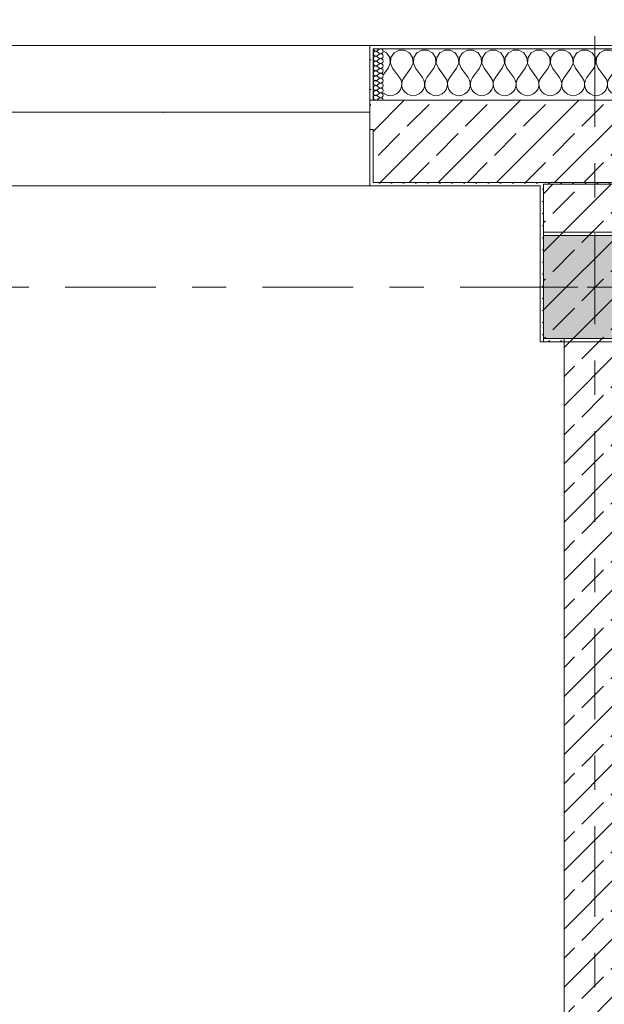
# Model space of a CAD drawing. Header units: metres. Extents: x -3.6 to 84.5, y -11 to 16.8.
# Tile 82 of 256: x 13.3 to 15, y 11.1 to 13.9. Entities that reach past the tile are written whole.
import ezdxf

# ---------------------------------------------------------------- set-up
doc = ezdxf.new("R2010")
doc.units = ezdxf.units.M
doc.header["$MEASUREMENT"] = 0
doc.linetypes.add('Achse', pattern=[0.2, 0.1, -0.05, 0, -0.05])
doc.linetypes.add('Strichlinie doppelt', pattern=[0.546806, 0.264583, -0.105833, 0.070556, -0.105833])
for name, color, linetype in [('451 - Universal.Achsen Raster', 7, 'Continuous'), ('604 - Struktur.Wand Aussen', 7, 'Continuous'), ('605 - Struktur.Wand Innen', 7, 'Continuous'), ('607 - Struktur.Stütze', 7, 'Continuous'), ('608 - Struktur.Träger', 7, 'Continuous'), ('613 - Struktur.Fassade', 7, 'Continuous')]:
    doc.layers.add(name, color=color, linetype=linetype)
pattern_1 = [(45, (0, 0), (-0.0848528, 0.0848528), []), (45, (-0.04243, 0.04243), (-0.0848528, 0.0848528), [0.09, -0.03])]
pattern_2 = [(45, (0, 0), (-0.01767767, 0.01767767), [0, -0.025])]
pattern_3 = [(0, (0, 0), (0, 0.08660254), [0, -0.05]), (0, (0.025, 0.0433), (0, 0.08660254), [0, -0.05])]

# ---------------------------------------------------------------- blocks, each defined once
blk = doc.blocks.new('*X20')
at = {"layer": '604 - Struktur.Wand Aussen', "color": 7, "linetype": 'Continuous', "lineweight": 5}
for p, q in [((14.3224, 13.833), (14.313, 13.8381)), ((14.3314, 13.8195), (14.3224, 13.833)), ((14.3442, 13.833), (14.3352, 13.8195)), ((14.3585, 13.8407), (14.3442, 13.833)), ((14.3748, 13.8407), (14.3585, 13.8407)), ((14.3891, 13.833), (14.3748, 13.8407)), ((14.3981, 13.8195), (14.3891, 13.833)), ((14.4109, 13.833), (14.4019, 13.8195)), ((14.4252, 13.8407), (14.4109, 13.833)), ((14.4415, 13.8407), (14.4252, 13.8407)), ((14.4558, 13.833), (14.4415, 13.8407)), ((14.4648, 13.8195), (14.4558, 13.833)), ((14.4776, 13.833), (14.4686, 13.8195)), ((14.4919, 13.8407), (14.4776, 13.833)), ((14.5081, 13.8407), (14.4919, 13.8407)), ((14.5224, 13.833), (14.5081, 13.8407)), ((14.5314, 13.8195), (14.5224, 13.833)), ((14.5442, 13.833), (14.5352, 13.8195)), ((14.5585, 13.8407), (14.5442, 13.833)), ((14.5748, 13.8407), (14.5585, 13.8407)), ((14.5891, 13.833), (14.5748, 13.8407)), ((14.5981, 13.8195), (14.5891, 13.833)), ((14.6109, 13.833), (14.6019, 13.8195)), ((14.6252, 13.8407), (14.6109, 13.833)), ((14.6415, 13.8407), (14.6252, 13.8407)), ((14.6558, 13.833), (14.6415, 13.8407)), ((14.6648, 13.8195), (14.6558, 13.833)), ((14.6776, 13.833), (14.6686, 13.8195)), ((14.6919, 13.8407), (14.6776, 13.833)), ((14.7081, 13.8407), (14.6919, 13.8407)), ((14.7224, 13.833), (14.7081, 13.8407)), ((14.7314, 13.8195), (14.7224, 13.833)), ((14.7442, 13.833), (14.7352, 13.8195)), ((14.7585, 13.8407), (14.7442, 13.833)), ((14.7748, 13.8407), (14.7585, 13.8407)), ((14.7891, 13.833), (14.7748, 13.8407)), ((14.7981, 13.8195), (14.7891, 13.833)), ((14.8109, 13.833), (14.8019, 13.8195)), ((14.8252, 13.8407), (14.8109, 13.833)), ((14.8415, 13.8407), (14.8252, 13.8407)), ((14.8558, 13.833), (14.8415, 13.8407)), ((14.8648, 13.8195), (14.8558, 13.833)), ((14.8776, 13.833), (14.8686, 13.8195)), ((14.8919, 13.8407), (14.8776, 13.833)), ((14.9081, 13.8407), (14.8919, 13.8407)), ((14.9224, 13.833), (14.9081, 13.8407)), ((14.9314, 13.8195), (14.9224, 13.833)), ((14.9442, 13.833), (14.9352, 13.8195)), ((14.9585, 13.8407), (14.9442, 13.833)), ((14.9748, 13.8407), (14.9585, 13.8407)), ((14.9891, 13.833), (14.9748, 13.8407)), ((14.9981, 13.8195), (14.9891, 13.833)), ((15.0109, 13.833), (15.0019, 13.8195)), ((15.0252, 13.8407), (15.0109, 13.833)), ((15.0415, 13.8407), (15.0252, 13.8407)), ((15.0558, 13.833), (15.0415, 13.8407)), ((15.0648, 13.8195), (15.0558, 13.833)), ((15.0776, 13.833), (15.0686, 13.8195)), ((15.0919, 13.8407), (15.0776, 13.833)), ((15.1081, 13.8407), (15.0919, 13.8407)), ((15.1224, 13.833), (15.1081, 13.8407)), ((15.1314, 13.8195), (15.1224, 13.833)), ((15.1442, 13.833), (15.1352, 13.8195)), ((15.1585, 13.8407), (15.1442, 13.833)), ((15.1748, 13.8407), (15.1585, 13.8407)), ((15.1891, 13.833), (15.1748, 13.8407)), ((15.1981, 13.8195), (15.1891, 13.833)), ((15.2109, 13.833), (15.2019, 13.8195)), ((15.2252, 13.8407), (15.2109, 13.833)), ((15.2415, 13.8407), (15.2252, 13.8407)), ((15.2558, 13.833), (15.2415, 13.8407)), ((15.2648, 13.8195), (15.2558, 13.833)), ((15.2776, 13.833), (15.2686, 13.8195)), ((15.2919, 13.8407), (15.2776, 13.833)), ((15.3081, 13.8407), (15.2919, 13.8407)), ((15.3224, 13.833), (15.3081, 13.8407)), ((15.3314, 13.8195), (15.3224, 13.833)), ((15.3442, 13.833), (15.3352, 13.8195)), ((15.3585, 13.8407), (15.3442, 13.833)), ((15.3748, 13.8407), (15.3585, 13.8407)), ((15.3891, 13.833), (15.3748, 13.8407)), ((15.3981, 13.8195), (15.3891, 13.833)), ((15.4109, 13.833), (15.4019, 13.8195)), ((15.4252, 13.8407), (15.4109, 13.833)), ((15.4415, 13.8407), (15.4252, 13.8407)), ((15.4558, 13.833), (15.4415, 13.8407)), ((15.4648, 13.8195), (15.4558, 13.833)), ((15.4776, 13.833), (15.4686, 13.8195)), ((15.4919, 13.8407), (15.4776, 13.833)), ((15.5, 13.8407), (15.4919, 13.8407)), ((14.3267, 13.7883), (14.333, 13.8033)), ((14.333, 13.8033), (14.3314, 13.8195)), ((14.3352, 13.8195), (14.3337, 13.8033)), ((14.3337, 13.8033), (14.34, 13.7883)), ((14.3933, 13.7883), (14.3996, 13.8033)), ((14.3996, 13.8033), (14.3981, 13.8195)), ((14.4019, 13.8195), (14.4004, 13.8033)), ((14.4004, 13.8033), (14.4067, 13.7883)), ((14.46, 13.7883), (14.4663, 13.8033)), ((14.4663, 13.8033), (14.4648, 13.8195)), ((14.4686, 13.8195), (14.467, 13.8033)), ((14.467, 13.8033), (14.4733, 13.7883)), ((14.5267, 13.7883), (14.533, 13.8033)), ((14.533, 13.8033), (14.5314, 13.8195)), ((14.5352, 13.8195), (14.5337, 13.8033)), ((14.5337, 13.8033), (14.54, 13.7883)), ((14.5933, 13.7883), (14.5996, 13.8033)), ((14.5996, 13.8033), (14.5981, 13.8195)), ((14.6019, 13.8195), (14.6004, 13.8033)), ((14.6004, 13.8033), (14.6067, 13.7883)), ((14.66, 13.7883), (14.6663, 13.8033)), ((14.6663, 13.8033), (14.6648, 13.8195)), ((14.6686, 13.8195), (14.667, 13.8033)), ((14.667, 13.8033), (14.6733, 13.7883)), ((14.7267, 13.7883), (14.733, 13.8033)), ((14.733, 13.8033), (14.7314, 13.8195)), ((14.7352, 13.8195), (14.7337, 13.8033)), ((14.7337, 13.8033), (14.74, 13.7883)), ((14.7933, 13.7883), (14.7996, 13.8033)), ((14.7996, 13.8033), (14.7981, 13.8195)), ((14.8019, 13.8195), (14.8004, 13.8033)), ((14.8004, 13.8033), (14.8067, 13.7883)), ((14.86, 13.7883), (14.8663, 13.8033)), ((14.8663, 13.8033), (14.8648, 13.8195)), ((14.8686, 13.8195), (14.867, 13.8033)), ((14.867, 13.8033), (14.8733, 13.7883)), ((14.9267, 13.7883), (14.933, 13.8033)), ((14.933, 13.8033), (14.9314, 13.8195)), ((14.9352, 13.8195), (14.9337, 13.8033)), ((14.9337, 13.8033), (14.94, 13.7883)), ((14.9933, 13.7883), (14.9996, 13.8033)), ((14.9996, 13.8033), (14.9981, 13.8195)), ((15.0019, 13.8195), (15.0004, 13.8033)), ((15.0004, 13.8033), (15.0067, 13.7883)), ((15.06, 13.7883), (15.0663, 13.8033)), ((15.0663, 13.8033), (15.0648, 13.8195)), ((15.0686, 13.8195), (15.067, 13.8033)), ((15.067, 13.8033), (15.0733, 13.7883)), ((15.1267, 13.7883), (15.133, 13.8033)), ((15.133, 13.8033), (15.1314, 13.8195)), ((15.1352, 13.8195), (15.1337, 13.8033)), ((15.1337, 13.8033), (15.14, 13.7883)), ((15.1933, 13.7883), (15.1996, 13.8033)), ((15.1996, 13.8033), (15.1981, 13.8195)), ((15.2019, 13.8195), (15.2004, 13.8033)), ((15.2004, 13.8033), (15.2067, 13.7883)), ((15.26, 13.7883), (15.2663, 13.8033)), ((15.2663, 13.8033), (15.2648, 13.8195)), ((15.2686, 13.8195), (15.267, 13.8033)), ((15.267, 13.8033), (15.2733, 13.7883)), ((15.3267, 13.7883), (15.333, 13.8033)), ((15.333, 13.8033), (15.3314, 13.8195)), ((15.3352, 13.8195), (15.3337, 13.8033)), ((15.3337, 13.8033), (15.34, 13.7883)), ((15.3933, 13.7883), (15.3996, 13.8033)), ((15.3996, 13.8033), (15.3981, 13.8195)), ((15.4019, 13.8195), (15.4004, 13.8033)), ((15.4004, 13.8033), (15.4067, 13.7883)), ((15.46, 13.7883), (15.4663, 13.8033)), ((15.4663, 13.8033), (15.4648, 13.8195)), ((15.4686, 13.8195), (15.467, 13.8033)), ((15.467, 13.8033), (15.4733, 13.7883)), ((14.3267, 13.7883), (14.313, 13.7701)), ((14.34, 13.7883), (14.36, 13.7617)), ((14.3933, 13.7883), (14.3733, 13.7617)), ((14.4067, 13.7883), (14.4267, 13.7617)), ((14.46, 13.7883), (14.44, 13.7617)), ((14.4733, 13.7883), (14.4933, 13.7617)), ((14.5267, 13.7883), (14.5067, 13.7617)), ((14.54, 13.7883), (14.56, 13.7617)), ((14.5933, 13.7883), (14.5733, 13.7617)), ((14.6067, 13.7883), (14.6267, 13.7617)), ((14.66, 13.7883), (14.64, 13.7617)), ((14.6733, 13.7883), (14.6933, 13.7617)), ((14.7267, 13.7883), (14.7067, 13.7617)), ((14.74, 13.7883), (14.76, 13.7617)), ((14.7933, 13.7883), (14.7733, 13.7617)), ((14.8067, 13.7883), (14.8267, 13.7617)), ((14.86, 13.7883), (14.84, 13.7617)), ((14.8733, 13.7883), (14.8933, 13.7617)), ((14.9267, 13.7883), (14.9067, 13.7617)), ((14.94, 13.7883), (14.96, 13.7617)), ((14.9933, 13.7883), (14.9733, 13.7617)), ((15.0067, 13.7883), (15.0267, 13.7617)), ((15.06, 13.7883), (15.04, 13.7617)), ((15.0733, 13.7883), (15.0933, 13.7617)), ((15.1267, 13.7883), (15.1067, 13.7617)), ((15.14, 13.7883), (15.16, 13.7617)), ((15.1933, 13.7883), (15.1733, 13.7617)), ((15.2067, 13.7883), (15.2267, 13.7617)), ((15.26, 13.7883), (15.24, 13.7617)), ((15.2733, 13.7883), (15.2933, 13.7617)), ((15.3267, 13.7883), (15.3067, 13.7617)), ((15.34, 13.7883), (15.36, 13.7617)), ((15.3933, 13.7883), (15.3733, 13.7617)), ((15.4067, 13.7883), (15.4267, 13.7617)), ((15.46, 13.7883), (15.44, 13.7617)), ((15.4733, 13.7883), (15.4933, 13.7617)), ((14.3645, 13.7536), (14.36, 13.7617)), ((14.3631, 13.7268), (14.3661, 13.7355)), ((14.3665, 13.7447), (14.3645, 13.7536)), ((14.3661, 13.7355), (14.3665, 13.7447)), ((14.3689, 13.7536), (14.3668, 13.7447)), ((14.3668, 13.7447), (14.3672, 13.7355)), ((14.3672, 13.7355), (14.3702, 13.7268)), ((14.3733, 13.7617), (14.3689, 13.7536)), ((14.4311, 13.7536), (14.4267, 13.7617)), ((14.4298, 13.7268), (14.4328, 13.7355)), ((14.4332, 13.7447), (14.4311, 13.7536)), ((14.4328, 13.7355), (14.4332, 13.7447)), ((14.4355, 13.7536), (14.4335, 13.7447)), ((14.4335, 13.7447), (14.4339, 13.7355)), ((14.4339, 13.7355), (14.4369, 13.7268)), ((14.44, 13.7617), (14.4355, 13.7536)), ((14.4978, 13.7536), (14.4933, 13.7617)), ((14.4965, 13.7268), (14.4994, 13.7355)), ((14.4999, 13.7447), (14.4978, 13.7536)), ((14.4994, 13.7355), (14.4999, 13.7447)), ((14.5022, 13.7536), (14.5001, 13.7447)), ((14.5001, 13.7447), (14.5006, 13.7355)), ((14.5006, 13.7355), (14.5035, 13.7268)), ((14.5067, 13.7617), (14.5022, 13.7536)), ((14.5645, 13.7536), (14.56, 13.7617)), ((14.5631, 13.7268), (14.5661, 13.7355)), ((14.5665, 13.7447), (14.5645, 13.7536)), ((14.5661, 13.7355), (14.5665, 13.7447)), ((14.5689, 13.7536), (14.5668, 13.7447)), ((14.5668, 13.7447), (14.5672, 13.7355)), ((14.5672, 13.7355), (14.5702, 13.7268)), ((14.5733, 13.7617), (14.5689, 13.7536)), ((14.6311, 13.7536), (14.6267, 13.7617)), ((14.6298, 13.7268), (14.6328, 13.7355)), ((14.6332, 13.7447), (14.6311, 13.7536)), ((14.6328, 13.7355), (14.6332, 13.7447)), ((14.6355, 13.7536), (14.6335, 13.7447)), ((14.6335, 13.7447), (14.6339, 13.7355)), ((14.6339, 13.7355), (14.6369, 13.7268)), ((14.64, 13.7617), (14.6355, 13.7536)), ((14.6978, 13.7536), (14.6933, 13.7617)), ((14.6965, 13.7268), (14.6994, 13.7355)), ((14.6999, 13.7447), (14.6978, 13.7536)), ((14.6994, 13.7355), (14.6999, 13.7447)), ((14.7022, 13.7536), (14.7001, 13.7447)), ((14.7001, 13.7447), (14.7006, 13.7355)), ((14.7006, 13.7355), (14.7035, 13.7268)), ((14.7067, 13.7617), (14.7022, 13.7536)), ((14.7645, 13.7536), (14.76, 13.7617)), ((14.7631, 13.7268), (14.7661, 13.7355)), ((14.7665, 13.7447), (14.7645, 13.7536)), ((14.7661, 13.7355), (14.7665, 13.7447)), ((14.7689, 13.7536), (14.7668, 13.7447)), ((14.7668, 13.7447), (14.7672, 13.7355)), ((14.7672, 13.7355), (14.7702, 13.7268)), ((14.7733, 13.7617), (14.7689, 13.7536)), ((14.8311, 13.7536), (14.8267, 13.7617)), ((14.8298, 13.7268), (14.8328, 13.7355)), ((14.8332, 13.7447), (14.8311, 13.7536)), ((14.8328, 13.7355), (14.8332, 13.7447)), ((14.8355, 13.7536), (14.8335, 13.7447)), ((14.8335, 13.7447), (14.8339, 13.7355)), ((14.8339, 13.7355), (14.8369, 13.7268)), ((14.84, 13.7617), (14.8355, 13.7536)), ((14.8978, 13.7536), (14.8933, 13.7617)), ((14.8965, 13.7268), (14.8994, 13.7355)), ((14.8999, 13.7447), (14.8978, 13.7536)), ((14.8994, 13.7355), (14.8999, 13.7447)), ((14.9022, 13.7536), (14.9001, 13.7447)), ((14.9001, 13.7447), (14.9006, 13.7355)), ((14.9006, 13.7355), (14.9035, 13.7268)), ((14.9067, 13.7617), (14.9022, 13.7536)), ((14.9645, 13.7536), (14.96, 13.7617)), ((14.9631, 13.7268), (14.9661, 13.7355)), ((14.9665, 13.7447), (14.9645, 13.7536)), ((14.9661, 13.7355), (14.9665, 13.7447)), ((14.9689, 13.7536), (14.9668, 13.7447)), ((14.9668, 13.7447), (14.9672, 13.7355)), ((14.9672, 13.7355), (14.9702, 13.7268)), ((14.9733, 13.7617), (14.9689, 13.7536)), ((15.0311, 13.7536), (15.0267, 13.7617)), ((15.0298, 13.7268), (15.0328, 13.7355)), ((15.0332, 13.7447), (15.0311, 13.7536)), ((15.0328, 13.7355), (15.0332, 13.7447)), ((15.0355, 13.7536), (15.0335, 13.7447)), ((15.0335, 13.7447), (15.0339, 13.7355)), ((15.0339, 13.7355), (15.0369, 13.7268)), ((15.04, 13.7617), (15.0355, 13.7536)), ((15.0978, 13.7536), (15.0933, 13.7617)), ((15.0965, 13.7268), (15.0994, 13.7355)), ((15.0999, 13.7447), (15.0978, 13.7536)), ((15.0994, 13.7355), (15.0999, 13.7447)), ((15.1022, 13.7536), (15.1001, 13.7447)), ((15.1001, 13.7447), (15.1006, 13.7355)), ((15.1006, 13.7355), (15.1035, 13.7268)), ((15.1067, 13.7617), (15.1022, 13.7536)), ((15.1645, 13.7536), (15.16, 13.7617)), ((15.1631, 13.7268), (15.1661, 13.7355)), ((15.1665, 13.7447), (15.1645, 13.7536)), ((15.1661, 13.7355), (15.1665, 13.7447)), ((15.1689, 13.7536), (15.1668, 13.7447)), ((15.1668, 13.7447), (15.1672, 13.7355)), ((15.1672, 13.7355), (15.1702, 13.7268)), ((15.1733, 13.7617), (15.1689, 13.7536)), ((15.2311, 13.7536), (15.2267, 13.7617)), ((15.2298, 13.7268), (15.2328, 13.7355)), ((15.2332, 13.7447), (15.2311, 13.7536)), ((15.2328, 13.7355), (15.2332, 13.7447)), ((15.2355, 13.7536), (15.2335, 13.7447)), ((15.2335, 13.7447), (15.2339, 13.7355)), ((15.2339, 13.7355), (15.2369, 13.7268)), ((15.24, 13.7617), (15.2355, 13.7536)), ((15.2978, 13.7536), (15.2933, 13.7617)), ((15.2965, 13.7268), (15.2994, 13.7355)), ((15.2999, 13.7447), (15.2978, 13.7536)), ((15.2994, 13.7355), (15.2999, 13.7447)), ((15.3022, 13.7536), (15.3001, 13.7447)), ((15.3001, 13.7447), (15.3006, 13.7355)), ((15.3006, 13.7355), (15.3035, 13.7268)), ((15.3067, 13.7617), (15.3022, 13.7536)), ((15.3645, 13.7536), (15.36, 13.7617)), ((15.3631, 13.7268), (15.3661, 13.7355)), ((15.3665, 13.7447), (15.3645, 13.7536)), ((15.3661, 13.7355), (15.3665, 13.7447)), ((15.3689, 13.7536), (15.3668, 13.7447)), ((15.3668, 13.7447), (15.3672, 13.7355)), ((15.3672, 13.7355), (15.3702, 13.7268)), ((15.3733, 13.7617), (15.3689, 13.7536)), ((15.4311, 13.7536), (15.4267, 13.7617)), ((15.4298, 13.7268), (15.4328, 13.7355)), ((15.4332, 13.7447), (15.4311, 13.7536)), ((15.4328, 13.7355), (15.4332, 13.7447)), ((15.4355, 13.7536), (15.4335, 13.7447)), ((15.4335, 13.7447), (15.4339, 13.7355)), ((15.4339, 13.7355), (15.4369, 13.7268)), ((15.44, 13.7617), (15.4355, 13.7536)), ((15.4978, 13.7536), (15.4933, 13.7617)), ((15.4965, 13.7268), (15.4994, 13.7355)), ((15.4999, 13.7447), (15.4978, 13.7536)), ((15.4994, 13.7355), (15.4999, 13.7447)), ((14.313, 13.7156), (14.3158, 13.7133)), ((14.3158, 13.7133), (14.3242, 13.7096)), ((14.3242, 13.7096), (14.3333, 13.7083)), ((14.3333, 13.7083), (14.3424, 13.7096)), ((14.3424, 13.7096), (14.3509, 13.7133)), ((14.3509, 13.7133), (14.3579, 13.7192)), ((14.3579, 13.7192), (14.3631, 13.7268)), ((14.3702, 13.7268), (14.3754, 13.7192)), ((14.3754, 13.7192), (14.3825, 13.7133)), ((14.3825, 13.7133), (14.3909, 13.7096)), ((14.3909, 13.7096), (14.4, 13.7083)), ((14.4, 13.7083), (14.4091, 13.7096)), ((14.4091, 13.7096), (14.4175, 13.7133)), ((14.4175, 13.7133), (14.4246, 13.7192)), ((14.4246, 13.7192), (14.4298, 13.7268)), ((14.4369, 13.7268), (14.4421, 13.7192)), ((14.4421, 13.7192), (14.4491, 13.7133)), ((14.4491, 13.7133), (14.4576, 13.7096)), ((14.4576, 13.7096), (14.4667, 13.7083)), ((14.4667, 13.7083), (14.4758, 13.7096)), ((14.4758, 13.7096), (14.4842, 13.7133)), ((14.4842, 13.7133), (14.4913, 13.7192)), ((14.4913, 13.7192), (14.4965, 13.7268)), ((14.5035, 13.7268), (14.5087, 13.7192)), ((14.5087, 13.7192), (14.5158, 13.7133)), ((14.5158, 13.7133), (14.5242, 13.7096)), ((14.5242, 13.7096), (14.5333, 13.7083)), ((14.5333, 13.7083), (14.5424, 13.7096)), ((14.5424, 13.7096), (14.5509, 13.7133)), ((14.5509, 13.7133), (14.5579, 13.7192)), ((14.5579, 13.7192), (14.5631, 13.7268)), ((14.5702, 13.7268), (14.5754, 13.7192)), ((14.5754, 13.7192), (14.5825, 13.7133)), ((14.5825, 13.7133), (14.5909, 13.7096)), ((14.5909, 13.7096), (14.6, 13.7083)), ((14.6, 13.7083), (14.6091, 13.7096)), ((14.6091, 13.7096), (14.6175, 13.7133)), ((14.6175, 13.7133), (14.6246, 13.7192)), ((14.6246, 13.7192), (14.6298, 13.7268)), ((14.6369, 13.7268), (14.6421, 13.7192)), ((14.6421, 13.7192), (14.6491, 13.7133)), ((14.6491, 13.7133), (14.6576, 13.7096)), ((14.6576, 13.7096), (14.6667, 13.7083)), ((14.6667, 13.7083), (14.6758, 13.7096)), ((14.6758, 13.7096), (14.6842, 13.7133)), ((14.6842, 13.7133), (14.6913, 13.7192)), ((14.6913, 13.7192), (14.6965, 13.7268)), ((14.7035, 13.7268), (14.7087, 13.7192)), ((14.7087, 13.7192), (14.7158, 13.7133)), ((14.7158, 13.7133), (14.7242, 13.7096)), ((14.7242, 13.7096), (14.7333, 13.7083)), ((14.7333, 13.7083), (14.7424, 13.7096)), ((14.7424, 13.7096), (14.7509, 13.7133)), ((14.7509, 13.7133), (14.7579, 13.7192)), ((14.7579, 13.7192), (14.7631, 13.7268)), ((14.7702, 13.7268), (14.7754, 13.7192)), ((14.7754, 13.7192), (14.7825, 13.7133)), ((14.7825, 13.7133), (14.7909, 13.7096)), ((14.7909, 13.7096), (14.8, 13.7083)), ((14.8, 13.7083), (14.8091, 13.7096)), ((14.8091, 13.7096), (14.8175, 13.7133)), ((14.8175, 13.7133), (14.8246, 13.7192)), ((14.8246, 13.7192), (14.8298, 13.7268)), ((14.8369, 13.7268), (14.8421, 13.7192)), ((14.8421, 13.7192), (14.8491, 13.7133)), ((14.8491, 13.7133), (14.8576, 13.7096)), ((14.8576, 13.7096), (14.8667, 13.7083)), ((14.8667, 13.7083), (14.8758, 13.7096)), ((14.8758, 13.7096), (14.8842, 13.7133)), ((14.8842, 13.7133), (14.8913, 13.7192)), ((14.8913, 13.7192), (14.8965, 13.7268)), ((14.9035, 13.7268), (14.9087, 13.7192)), ((14.9087, 13.7192), (14.9158, 13.7133)), ((14.9158, 13.7133), (14.9242, 13.7096)), ((14.9242, 13.7096), (14.9333, 13.7083)), ((14.9333, 13.7083), (14.9424, 13.7096)), ((14.9424, 13.7096), (14.9509, 13.7133)), ((14.9509, 13.7133), (14.9579, 13.7192)), ((14.9579, 13.7192), (14.9631, 13.7268)), ((14.9702, 13.7268), (14.9754, 13.7192)), ((14.9754, 13.7192), (14.9825, 13.7133)), ((14.9825, 13.7133), (14.9909, 13.7096)), ((14.9909, 13.7096), (15, 13.7083)), ((15, 13.7083), (15.0091, 13.7096)), ((15.0091, 13.7096), (15.0175, 13.7133)), ((15.0175, 13.7133), (15.0246, 13.7192)), ((15.0246, 13.7192), (15.0298, 13.7268)), ((15.0369, 13.7268), (15.0421, 13.7192)), ((15.0421, 13.7192), (15.0491, 13.7133)), ((15.0491, 13.7133), (15.0576, 13.7096)), ((15.0576, 13.7096), (15.0667, 13.7083)), ((15.0667, 13.7083), (15.0758, 13.7096)), ((15.0758, 13.7096), (15.0842, 13.7133)), ((15.0842, 13.7133), (15.0913, 13.7192)), ((15.0913, 13.7192), (15.0965, 13.7268)), ((15.1035, 13.7268), (15.1087, 13.7192)), ((15.1087, 13.7192), (15.1158, 13.7133)), ((15.1158, 13.7133), (15.1242, 13.7096)), ((15.1242, 13.7096), (15.1333, 13.7083)), ((15.1333, 13.7083), (15.1424, 13.7096)), ((15.1424, 13.7096), (15.1509, 13.7133)), ((15.1509, 13.7133), (15.1579, 13.7192)), ((15.1579, 13.7192), (15.1631, 13.7268)), ((15.1702, 13.7268), (15.1754, 13.7192)), ((15.1754, 13.7192), (15.1825, 13.7133)), ((15.1825, 13.7133), (15.1909, 13.7096)), ((15.1909, 13.7096), (15.2, 13.7083)), ((15.2, 13.7083), (15.2091, 13.7096)), ((15.2091, 13.7096), (15.2175, 13.7133)), ((15.2175, 13.7133), (15.2246, 13.7192)), ((15.2246, 13.7192), (15.2298, 13.7268)), ((15.2369, 13.7268), (15.2421, 13.7192)), ((15.2421, 13.7192), (15.2491, 13.7133)), ((15.2491, 13.7133), (15.2576, 13.7096)), ((15.2576, 13.7096), (15.2667, 13.7083)), ((15.2667, 13.7083), (15.2758, 13.7096)), ((15.2758, 13.7096), (15.2842, 13.7133)), ((15.2842, 13.7133), (15.2913, 13.7192)), ((15.2913, 13.7192), (15.2965, 13.7268)), ((15.3035, 13.7268), (15.3087, 13.7192)), ((15.3087, 13.7192), (15.3158, 13.7133)), ((15.3158, 13.7133), (15.3242, 13.7096)), ((15.3242, 13.7096), (15.3333, 13.7083)), ((15.3333, 13.7083), (15.3424, 13.7096)), ((15.3424, 13.7096), (15.3509, 13.7133)), ((15.3509, 13.7133), (15.3579, 13.7192)), ((15.3579, 13.7192), (15.3631, 13.7268)), ((15.3702, 13.7268), (15.3754, 13.7192)), ((15.3754, 13.7192), (15.3825, 13.7133)), ((15.3825, 13.7133), (15.3909, 13.7096)), ((15.3909, 13.7096), (15.4, 13.7083)), ((15.4, 13.7083), (15.4091, 13.7096)), ((15.4091, 13.7096), (15.4175, 13.7133)), ((15.4175, 13.7133), (15.4246, 13.7192)), ((15.4246, 13.7192), (15.4298, 13.7268)), ((15.4369, 13.7268), (15.4421, 13.7192)), ((15.4421, 13.7192), (15.4491, 13.7133)), ((15.4491, 13.7133), (15.4576, 13.7096)), ((15.4576, 13.7096), (15.4667, 13.7083)), ((15.4667, 13.7083), (15.4758, 13.7096)), ((15.4758, 13.7096), (15.4842, 13.7133)), ((15.4842, 13.7133), (15.4913, 13.7192)), ((15.4913, 13.7192), (15.4965, 13.7268))]:
    blk.add_line(p, q, dxfattribs=at)
blk = doc.blocks.new('*X68')
at = {"layer": '604 - Struktur.Wand Aussen', "color": 7, "linetype": 'Continuous', "lineweight": 5}
for p, q in [((14.2837, 13.845), (14.284, 13.843)), ((14.284, 13.8327), (14.2837, 13.8307)), ((14.2837, 13.8307), (14.284, 13.8288)), ((14.284, 13.843), (14.2848, 13.8412)), ((14.2848, 13.8345), (14.284, 13.8327)), ((14.284, 13.8288), (14.2848, 13.827)), ((14.2848, 13.8412), (14.286, 13.8397)), ((14.286, 13.836), (14.2848, 13.8345)), ((14.2848, 13.827), (14.286, 13.8254)), ((14.286, 13.8217), (14.2848, 13.8202)), ((14.286, 13.8397), (14.2877, 13.8386)), ((14.2877, 13.8371), (14.286, 13.836)), ((14.286, 13.8254), (14.2877, 13.8243)), ((14.2877, 13.8228), (14.286, 13.8217)), ((14.2877, 13.8386), (14.2895, 13.838)), ((14.2895, 13.8377), (14.2877, 13.8371)), ((14.2877, 13.8243), (14.2895, 13.8237)), ((14.2895, 13.8234), (14.2877, 13.8228)), ((14.2895, 13.838), (14.2915, 13.8379)), ((14.2915, 13.8378), (14.2895, 13.8377)), ((14.2895, 13.8237), (14.2915, 13.8236)), ((14.2915, 13.8235), (14.2895, 13.8234)), ((14.2915, 13.8379), (14.2934, 13.8383)), ((14.2934, 13.8374), (14.2915, 13.8378)), ((14.2915, 13.8236), (14.2934, 13.824)), ((14.2934, 13.8231), (14.2915, 13.8235)), ((14.2934, 13.8383), (14.2951, 13.8393)), ((14.2951, 13.8364), (14.2934, 13.8374)), ((14.2934, 13.824), (14.2951, 13.825)), ((14.2951, 13.8221), (14.2934, 13.8231)), ((14.3008, 13.8436), (14.2951, 13.8393)), ((14.3008, 13.8321), (14.2951, 13.8364)), ((14.3008, 13.8293), (14.2951, 13.825)), ((14.3008, 13.8179), (14.2951, 13.8221)), ((14.3045, 13.845), (14.3008, 13.8436)), ((14.3008, 13.8321), (14.3045, 13.8307)), ((14.3045, 13.8307), (14.3008, 13.8293)), ((14.3083, 13.8442), (14.3045, 13.845)), ((14.3045, 13.8307), (14.3083, 13.8315)), ((14.3083, 13.83), (14.3045, 13.8307)), ((14.3112, 13.8416), (14.3083, 13.8442)), ((14.3083, 13.8315), (14.3112, 13.8341)), ((14.3112, 13.8273), (14.3083, 13.83)), ((14.3123, 13.8379), (14.3112, 13.8416)), ((14.3112, 13.8341), (14.3123, 13.8379)), ((14.3123, 13.8236), (14.3112, 13.8273)), ((14.3112, 13.8198), (14.3123, 13.8236)), ((14.284, 13.8184), (14.2837, 13.8164)), ((14.2837, 13.8164), (14.284, 13.8145)), ((14.284, 13.8041), (14.2837, 13.8021)), ((14.2837, 13.8021), (14.284, 13.8002)), ((14.2848, 13.8202), (14.284, 13.8184)), ((14.284, 13.8145), (14.2848, 13.8127)), ((14.2848, 13.8059), (14.284, 13.8041)), ((14.284, 13.8002), (14.2848, 13.7984)), ((14.2848, 13.8127), (14.286, 13.8112)), ((14.286, 13.8074), (14.2848, 13.8059)), ((14.2848, 13.7984), (14.286, 13.7969)), ((14.286, 13.7931), (14.2848, 13.7916)), ((14.286, 13.8112), (14.2877, 13.81)), ((14.2877, 13.8085), (14.286, 13.8074)), ((14.286, 13.7969), (14.2877, 13.7958)), ((14.2877, 13.7942), (14.286, 13.7931)), ((14.2877, 13.81), (14.2895, 13.8094)), ((14.2895, 13.8092), (14.2877, 13.8085)), ((14.2877, 13.7958), (14.2895, 13.7951)), ((14.2895, 13.7949), (14.2877, 13.7942)), ((14.2895, 13.8094), (14.2915, 13.8093)), ((14.2915, 13.8093), (14.2895, 13.8092)), ((14.2895, 13.7951), (14.2915, 13.795)), ((14.2915, 13.795), (14.2895, 13.7949)), ((14.2915, 13.8093), (14.2934, 13.8098)), ((14.2934, 13.8088), (14.2915, 13.8093)), ((14.2915, 13.795), (14.2934, 13.7955)), ((14.2934, 13.7945), (14.2915, 13.795)), ((14.2934, 13.8098), (14.2951, 13.8107)), ((14.2951, 13.8079), (14.2934, 13.8088)), ((14.2934, 13.7955), (14.2951, 13.7964)), ((14.2951, 13.7936), (14.2934, 13.7945)), ((14.3008, 13.815), (14.2951, 13.8107)), ((14.3008, 13.8036), (14.2951, 13.8079)), ((14.3008, 13.8007), (14.2951, 13.7964)), ((14.3008, 13.7893), (14.2951, 13.7936)), ((14.3008, 13.8179), (14.3045, 13.8165)), ((14.3045, 13.8164), (14.3008, 13.815)), ((14.3008, 13.8036), (14.3045, 13.8022)), ((14.3045, 13.8021), (14.3008, 13.8007)), ((14.3045, 13.8165), (14.3083, 13.8172)), ((14.3083, 13.8157), (14.3045, 13.8164)), ((14.3045, 13.8022), (14.3083, 13.8029)), ((14.3083, 13.8014), (14.3045, 13.8021)), ((14.3083, 13.8172), (14.3112, 13.8198)), ((14.3112, 13.813), (14.3083, 13.8157)), ((14.3083, 13.8029), (14.3112, 13.8055)), ((14.3112, 13.7988), (14.3083, 13.8014)), ((14.3123, 13.8093), (14.3112, 13.813)), ((14.3112, 13.8055), (14.3123, 13.8093)), ((14.3123, 13.795), (14.3112, 13.7988)), ((14.3112, 13.7912), (14.3123, 13.795)), ((14.284, 13.7898), (14.2837, 13.7879)), ((14.2837, 13.7879), (14.284, 13.7859)), ((14.284, 13.7755), (14.2837, 13.7736)), ((14.2837, 13.7736), (14.284, 13.7716)), ((14.2848, 13.7916), (14.284, 13.7898)), ((14.284, 13.7859), (14.2848, 13.7841)), ((14.2848, 13.7773), (14.284, 13.7755)), ((14.284, 13.7716), (14.2848, 13.7698)), ((14.2848, 13.7841), (14.286, 13.7826)), ((14.286, 13.7788), (14.2848, 13.7773)), ((14.2848, 13.7698), (14.286, 13.7683)), ((14.286, 13.7646), (14.2848, 13.763)), ((14.286, 13.7826), (14.2877, 13.7815)), ((14.2877, 13.78), (14.286, 13.7788)), ((14.286, 13.7683), (14.2877, 13.7672)), ((14.2877, 13.7657), (14.286, 13.7646)), ((14.2877, 13.7815), (14.2895, 13.7808)), ((14.2895, 13.7806), (14.2877, 13.78)), ((14.2877, 13.7672), (14.2895, 13.7666)), ((14.2895, 13.7663), (14.2877, 13.7657)), ((14.2895, 13.7808), (14.2915, 13.7807)), ((14.2915, 13.7807), (14.2895, 13.7806)), ((14.2895, 13.7666), (14.2915, 13.7665)), ((14.2915, 13.7664), (14.2895, 13.7663)), ((14.2915, 13.7807), (14.2934, 13.7812)), ((14.2934, 13.7802), (14.2915, 13.7807)), ((14.2915, 13.7665), (14.2934, 13.7669)), ((14.2934, 13.766), (14.2915, 13.7664)), ((14.2934, 13.7812), (14.2951, 13.7821)), ((14.2951, 13.7793), (14.2934, 13.7802)), ((14.2934, 13.7669), (14.2951, 13.7679)), ((14.2951, 13.765), (14.2934, 13.766)), ((14.3008, 13.7864), (14.2951, 13.7821)), ((14.3008, 13.775), (14.2951, 13.7793)), ((14.3008, 13.7721), (14.2951, 13.7679)), ((14.3008, 13.7607), (14.2951, 13.765)), ((14.3008, 13.7893), (14.3045, 13.7879)), ((14.3045, 13.7878), (14.3008, 13.7864)), ((14.3008, 13.775), (14.3045, 13.7736)), ((14.3045, 13.7735), (14.3008, 13.7721)), ((14.3045, 13.7879), (14.3083, 13.7886)), ((14.3083, 13.7871), (14.3045, 13.7878)), ((14.3045, 13.7736), (14.3083, 13.7743)), ((14.3083, 13.7728), (14.3045, 13.7735)), ((14.3083, 13.7886), (14.3112, 13.7912)), ((14.3112, 13.7845), (14.3083, 13.7871)), ((14.3083, 13.7743), (14.3112, 13.777)), ((14.3112, 13.7702), (14.3083, 13.7728)), ((14.3123, 13.7807), (14.3112, 13.7845)), ((14.3112, 13.777), (14.3123, 13.7807)), ((14.3123, 13.7664), (14.3112, 13.7702)), ((14.3112, 13.7627), (14.3123, 13.7664)), ((14.284, 13.7612), (14.2837, 13.7593)), ((14.2837, 13.7593), (14.284, 13.7573)), ((14.284, 13.747), (14.2837, 13.745)), ((14.2837, 13.745), (14.284, 13.743)), ((14.2848, 13.763), (14.284, 13.7612)), ((14.284, 13.7573), (14.2848, 13.7555)), ((14.2848, 13.7488), (14.284, 13.747)), ((14.284, 13.743), (14.2848, 13.7412)), ((14.2848, 13.7345), (14.284, 13.7327)), ((14.2848, 13.7555), (14.286, 13.754)), ((14.286, 13.7503), (14.2848, 13.7488)), ((14.2848, 13.7412), (14.286, 13.7397)), ((14.286, 13.736), (14.2848, 13.7345)), ((14.286, 13.754), (14.2877, 13.7529)), ((14.2877, 13.7514), (14.286, 13.7503)), ((14.286, 13.7397), (14.2877, 13.7386)), ((14.2877, 13.7371), (14.286, 13.736)), ((14.2877, 13.7529), (14.2895, 13.7523)), ((14.2895, 13.752), (14.2877, 13.7514)), ((14.2877, 13.7386), (14.2895, 13.738)), ((14.2895, 13.7377), (14.2877, 13.7371)), ((14.2895, 13.7523), (14.2915, 13.7522)), ((14.2915, 13.7521), (14.2895, 13.752)), ((14.2895, 13.738), (14.2915, 13.7379)), ((14.2915, 13.7378), (14.2895, 13.7377)), ((14.2915, 13.7522), (14.2934, 13.7526)), ((14.2934, 13.7517), (14.2915, 13.7521)), ((14.2915, 13.7379), (14.2934, 13.7383)), ((14.2934, 13.7374), (14.2915, 13.7378)), ((14.2934, 13.7526), (14.2951, 13.7536)), ((14.2951, 13.7507), (14.2934, 13.7517)), ((14.2934, 13.7383), (14.2951, 13.7393)), ((14.2951, 13.7364), (14.2934, 13.7374)), ((14.3008, 13.7579), (14.2951, 13.7536)), ((14.3008, 13.7464), (14.2951, 13.7507)), ((14.3008, 13.7436), (14.2951, 13.7393)), ((14.3008, 13.7321), (14.2951, 13.7364)), ((14.3008, 13.7607), (14.3045, 13.7593)), ((14.3045, 13.7593), (14.3008, 13.7579)), ((14.3008, 13.7464), (14.3045, 13.745)), ((14.3045, 13.745), (14.3008, 13.7436)), ((14.3045, 13.7593), (14.3083, 13.76)), ((14.3083, 13.7585), (14.3045, 13.7593)), ((14.3045, 13.745), (14.3083, 13.7458)), ((14.3083, 13.7442), (14.3045, 13.745)), ((14.3083, 13.76), (14.3112, 13.7627)), ((14.3112, 13.7559), (14.3083, 13.7585)), ((14.3083, 13.7458), (14.3112, 13.7484)), ((14.3112, 13.7416), (14.3083, 13.7442)), ((14.3123, 13.7521), (14.3112, 13.7559)), ((14.3112, 13.7484), (14.3123, 13.7521)), ((14.3123, 13.7379), (14.3112, 13.7416)), ((14.3112, 13.7341), (14.3123, 13.7379)), ((14.284, 13.7327), (14.2837, 13.7307)), ((14.2837, 13.7307), (14.284, 13.7288)), ((14.284, 13.7184), (14.2837, 13.7164)), ((14.2837, 13.7164), (14.284, 13.7145)), ((14.284, 13.7288), (14.2848, 13.727)), ((14.2848, 13.7202), (14.284, 13.7184)), ((14.284, 13.7145), (14.2848, 13.7127)), ((14.2848, 13.7059), (14.284, 13.7041)), ((14.2848, 13.727), (14.286, 13.7254)), ((14.286, 13.7217), (14.2848, 13.7202)), ((14.2848, 13.7127), (14.286, 13.7112)), ((14.286, 13.7074), (14.2848, 13.7059)), ((14.286, 13.7254), (14.2877, 13.7243)), ((14.2877, 13.7228), (14.286, 13.7217)), ((14.286, 13.7112), (14.2877, 13.71)), ((14.2877, 13.7085), (14.286, 13.7074)), ((14.2877, 13.7243), (14.2895, 13.7237)), ((14.2895, 13.7234), (14.2877, 13.7228)), ((14.2877, 13.71), (14.2895, 13.7094)), ((14.2895, 13.7092), (14.2877, 13.7085)), ((14.2895, 13.7237), (14.2915, 13.7236)), ((14.2915, 13.7235), (14.2895, 13.7234)), ((14.2895, 13.7094), (14.2915, 13.7093)), ((14.2915, 13.7093), (14.2895, 13.7092)), ((14.2915, 13.7236), (14.2934, 13.724)), ((14.2934, 13.7231), (14.2915, 13.7235)), ((14.2915, 13.7093), (14.2934, 13.7098)), ((14.2934, 13.7088), (14.2915, 13.7093)), ((14.2934, 13.724), (14.2951, 13.725)), ((14.2951, 13.7221), (14.2934, 13.7231)), ((14.2934, 13.7098), (14.2951, 13.7107)), ((14.2951, 13.7079), (14.2934, 13.7088)), ((14.3008, 13.7293), (14.2951, 13.725)), ((14.3008, 13.7179), (14.2951, 13.7221)), ((14.3008, 13.715), (14.2951, 13.7107)), ((14.3008, 13.7036), (14.2951, 13.7079)), ((14.3008, 13.7321), (14.3045, 13.7307)), ((14.3045, 13.7307), (14.3008, 13.7293)), ((14.3008, 13.7179), (14.3045, 13.7165)), ((14.3045, 13.7164), (14.3008, 13.715)), ((14.3045, 13.7307), (14.3083, 13.7315)), ((14.3083, 13.73), (14.3045, 13.7307)), ((14.3045, 13.7165), (14.3083, 13.7172)), ((14.3083, 13.7157), (14.3045, 13.7164)), ((14.3083, 13.7315), (14.3112, 13.7341)), ((14.3112, 13.7273), (14.3083, 13.73)), ((14.3083, 13.7172), (14.3112, 13.7198)), ((14.3112, 13.713), (14.3083, 13.7157)), ((14.3123, 13.7236), (14.3112, 13.7273)), ((14.3112, 13.7198), (14.3123, 13.7236)), ((14.3123, 13.7093), (14.3112, 13.713)), ((14.3112, 13.7055), (14.3123, 13.7093)), ((14.284, 13.7041), (14.2837, 13.7021)), ((14.2837, 13.7021), (14.284, 13.7002)), ((14.284, 13.7002), (14.2848, 13.6984)), ((14.2848, 13.6984), (14.286, 13.6969)), ((14.286, 13.6969), (14.2877, 13.6958)), ((14.2877, 13.6958), (14.2895, 13.6951)), ((14.2895, 13.6951), (14.2915, 13.695)), ((14.2915, 13.695), (14.2934, 13.6955)), ((14.2934, 13.6955), (14.2951, 13.6964)), ((14.3008, 13.7007), (14.2951, 13.6964)), ((14.3008, 13.7036), (14.3045, 13.7022)), ((14.3045, 13.7021), (14.3008, 13.7007)), ((14.3045, 13.7022), (14.3083, 13.7029)), ((14.3083, 13.7014), (14.3045, 13.7021)), ((14.3083, 13.7029), (14.3112, 13.7055)), ((14.3112, 13.6988), (14.3083, 13.7014)), ((14.3123, 13.695), (14.3112, 13.6988))]:
    blk.add_line(p, q, dxfattribs=at)

msp = doc.modelspace()

# ---------------------------------------------------------------- hatches: boundary and pattern name
at = {"layer": '604 - Struktur.Wand Aussen', "linetype": 'Continuous', "lineweight": 0, "true_color": 0x000000}
h = msp.add_hatch(dxfattribs=at)
h.set_pattern_fill('Verputz_0001', color=18, style=0, pattern_type=2)
h.set_pattern_definition(pattern_3)
h.paths.add_polyline_path([(14.283, 13.855), (14.273, 13.855), (14.273, 13.695), (14.283, 13.695)])
h = msp.add_hatch(dxfattribs=at)
h.set_pattern_fill('Verputz_0001', color=18, style=0, pattern_type=2)
h.set_pattern_definition(pattern_3)
h.paths.add_polyline_path([(15.53, 13.855), (14.283, 13.855), (14.283, 13.845), (15.53, 13.845)])
h = msp.add_hatch(dxfattribs=at)
h.set_pattern_fill('Beton__Stahlbeton_0001', color=18, style=0, pattern_type=2)
h.set_pattern_definition(pattern_1)
h.paths.add_polyline_path([(14.273, 13.61), (14.283, 13.61), (14.283, 13.455), (15.53, 13.455), (15.53, 13.505), (15.54, 13.505), (15.54, 13.575), (15.53, 13.575), (15.5, 13.575), (15.5, 13.695), (14.273, 13.695)])
h = msp.add_hatch(dxfattribs=at)
h.set_pattern_fill('Gips_0001', color=18, style=0, pattern_type=2)
h.set_pattern_definition(pattern_2)
h.paths.add_polyline_path([(14.283, 13.445), (14.283, 13.61), (14.273, 13.61), (14.273, 13.445)])
h = msp.add_hatch(dxfattribs=at)
h.set_pattern_fill('Gips_0001', color=18, style=0, pattern_type=2)
h.set_pattern_definition(pattern_2)
h.paths.add_polyline_path([(14.283, 13.445), (14.77, 13.445), (14.77, 13.455), (14.283, 13.455)])
at = {"layer": '605 - Struktur.Wand Innen', "linetype": 'Continuous', "lineweight": 0, "true_color": 0x000000}
h = msp.add_hatch(dxfattribs=at)
h.set_pattern_fill('Beton__Stahlbeton_0001', color=18, style=0, pattern_type=2)
h.set_pattern_definition(pattern_1)
h.paths.add_polyline_path([(14.84, 8.5), (15, 8.5), (15, 13), (14.84, 13)])
at = {"layer": '607 - Struktur.Stütze', "linetype": 'Continuous', "lineweight": 0, "true_color": 0x000000}
h = msp.add_hatch(dxfattribs=at)
h.set_pattern_fill('Gips_0001', color=18, style=0, pattern_type=2)
h.set_pattern_definition(pattern_2)
h.paths.add_polyline_path([(14.77, 13.455), (14.77, 13.445), (14.78, 13.445), (14.78, 13.45), (15.08, 13.45), (15.08, 13.445), (15.09, 13.445), (15.09, 13.455)])
h = msp.add_hatch(dxfattribs=at)
h.set_pattern_fill('Beton__Stahlbeton_0001', color=18, style=0, pattern_type=2)
h.set_pattern_definition(pattern_1)
h.paths.add_polyline_path([(14.78, 13), (15.08, 13), (15.08, 13.45), (14.78, 13.45)])
h = msp.add_hatch(dxfattribs=at)
h.set_pattern_fill('Gips_0001', color=18, style=0, pattern_type=2)
h.set_pattern_definition(pattern_2)
h.paths.add_polyline_path([(14.78, 13.445), (14.77, 13.445), (14.77, 12.99), (14.84, 12.99), (14.84, 13), (14.78, 13)])
at = {"layer": '608 - Struktur.Träger', "linetype": 'Continuous', "lineweight": 0, "true_color": 0x000000}
h = msp.add_hatch(dxfattribs=at)
h.set_pattern_fill('Beton__Stahlbeton_0001', color=18, style=0, pattern_type=2)
h.set_pattern_definition(pattern_1)
h.paths.add_polyline_path([(15.09, 13.3), (14.78, 13.3), (14.78, 13), (15.09, 13), (18.37, 13), (18.69, 13), (21.97, 13), (22.29, 13), (25.57, 13), (25.89, 13), (29.17, 13), (29.49, 13), (32.77, 13), (33.09, 13), (36.37, 13), (36.69, 13), (39.97, 13), (40.29, 13), (43.57, 13), (43.89, 13), (47.17, 13), (47.48, 13), (47.48, 13.3), (47.17, 13.3), (43.89, 13.3), (43.57, 13.3), (40.29, 13.3), (39.97, 13.3), (36.69, 13.3), (36.37, 13.3), (33.09, 13.3), (32.77, 13.3), (29.49, 13.3), (29.17, 13.3), (25.89, 13.3), (25.57, 13.3), (22.29, 13.3), (21.97, 13.3), (18.69, 13.3), (18.37, 13.3)])

# ---------------------------------------------------------------- linework, layer by layer
at = {"layer": '451 - Universal.Achsen Raster', "color": 160, "linetype": 'Strichlinie doppelt', "lineweight": 9, "true_color": 0x3232ff}
for p, q in [((14.93, -10.585), (14.93, 16.355)), ((64.935, 13.15), (-3.175, 13.15))]:
    msp.add_line(p, q, dxfattribs=at)
at = {"layer": '604 - Struktur.Wand Aussen', "color": 7, "linetype": 'Continuous', "lineweight": 13}
for p, q in [((14.273, 13.855), (11.975, 13.855)), ((14.273, 13.695), (14.273, 13.61)), ((15.5, 13.695), (14.313, 13.695)), ((14.283, 13.455), (14.283, 13.61)), ((14.283, 13.455), (15.53, 13.455)), ((11.975, 13.445), (14.273, 13.445))]:
    msp.add_line(p, q, dxfattribs=at)
at = {"layer": '604 - Struktur.Wand Aussen', "color": 7, "linetype": 'Continuous', "lineweight": 5}
for p, q in [((14.273, 13.855), (14.273, 13.845)), ((14.283, 13.855), (14.273, 13.855)), ((14.273, 13.845), (14.273, 13.705)), ((14.313, 13.845), (14.283, 13.845)), ((14.283, 13.695), (14.283, 13.845)), ((14.283, 13.845), (14.283, 13.695)), ((15.5, 13.845), (14.313, 13.845)), ((14.273, 13.705), (14.273, 13.695)), ((14.283, 13.695), (14.273, 13.695)), ((14.313, 13.695), (14.283, 13.695)), ((14.273, 13.61), (14.273, 13.455)), ((14.283, 13.61), (14.273, 13.61)), ((14.273, 13.455), (14.273, 13.445)), ((14.283, 13.445), (14.273, 13.445))]:
    msp.add_line(p, q, dxfattribs=at)
at = {"layer": '604 - Struktur.Wand Aussen', "color": 7, "linetype": 'Continuous', "lineweight": 5, "flags": 128}
for points in [[(15.53, 13.855), (14.283, 13.855)], [(14.283, 13.445), (14.77, 13.445)]]:
    msp.add_lwpolyline(points, dxfattribs=at)
at = {"layer": '605 - Struktur.Wand Innen', "color": 7, "linetype": 'Continuous', "lineweight": 18, "flags": 128}
msp.add_lwpolyline([(14.84, 13), (14.84, 8.5)], dxfattribs=at)
at = {"layer": '607 - Struktur.Stütze', "color": 7, "linetype": 'Continuous', "lineweight": 13, "flags": 128}
msp.add_lwpolyline([(14.78, 13), (15.08, 13), (15.08, 13.45), (14.78, 13.45)], close=True, dxfattribs=at)
at = {"layer": '607 - Struktur.Stütze', "color": 7, "linetype": 'Continuous', "lineweight": 5, "flags": 128}
msp.add_lwpolyline([(14.77, 13.445), (14.77, 12.99), (14.84, 12.99)], dxfattribs=at)
at = {"layer": '608 - Struktur.Träger', "color": 7, "linetype": 'Continuous', "lineweight": 13}
for p, q in [((14.78, 13.31), (47.48, 13.31)), ((14.78, 12.99), (14.78, 13.31)), ((15.09, 13.3), (14.78, 13.3)), ((14.78, 12.99), (47.48, 12.99))]:
    msp.add_line(p, q, dxfattribs=at)
at = {"layer": '608 - Struktur.Träger', "color": 7, "linetype": 'Continuous', "lineweight": 9}
msp.add_line((14.78, 13.3), (14.78, 13), dxfattribs=at)
at = {"layer": '608 - Struktur.Träger', "color": 7, "linetype": 'Achse', "lineweight": 9}
msp.add_line((14.78, 13.15), (47.48, 13.15), dxfattribs=at)
at = {"layer": '608 - Struktur.Träger', "color": 7, "linetype": 'Continuous', "lineweight": 13, "flags": 128}
msp.add_lwpolyline([(47.48, 13), (47.17, 13), (43.89, 13), (43.57, 13), (40.29, 13), (39.97, 13), (36.69, 13), (36.37, 13), (33.09, 13), (32.77, 13), (29.49, 13), (29.17, 13), (25.89, 13), (25.57, 13), (22.29, 13), (21.97, 13), (18.69, 13), (18.37, 13), (15.09, 13), (14.78, 13)], dxfattribs=at)
at = {"layer": '613 - Struktur.Fassade', "color": 7, "linetype": 'Continuous', "lineweight": 13}
for p, q in [((12.5775, 13.66), (13.6705, 13.66)), ((13.6705, 13.66), (12.5775, 13.66)), ((13.6705, 13.66), (14.273, 13.66)), ((14.273, 13.66), (13.6705, 13.66)), ((14.273, 13.66), (14.273, 13.66))]:
    msp.add_line(p, q, dxfattribs=at)
for p in [(13.6705, 13.66), (13.6705, 13.66), (14.273, 13.66)]:
    msp.add_point(p, dxfattribs=at)

# ---------------------------------------------------------------- block references
at = {"layer": '604 - Struktur.Wand Aussen', "color": 7, "lineweight": 18}
for name in ['*X68', '*X20']:
    msp.add_blockref(name, (0, 0), dxfattribs=at)

doc.saveas('drawing.dxf')
